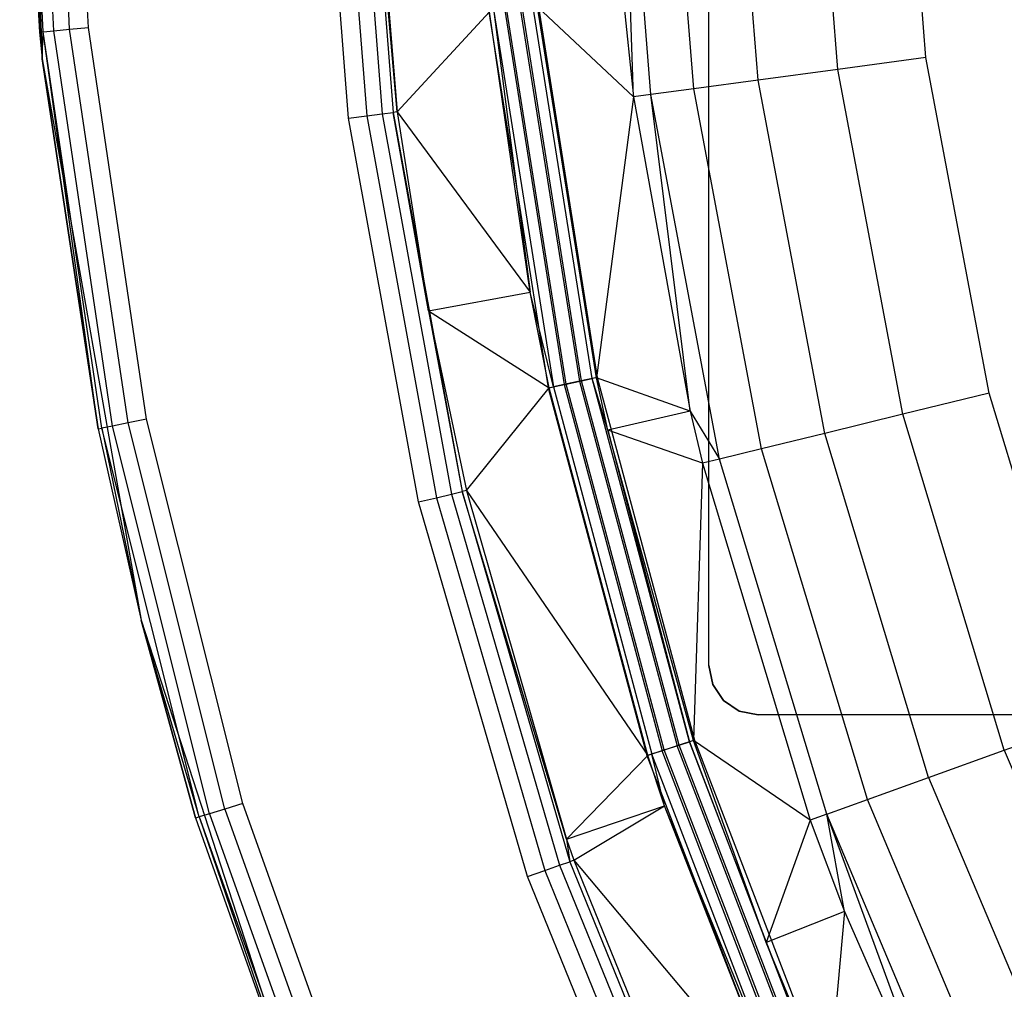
# Model space of a CAD drawing. Extents: x 0.04 to 8.34, y -4.15 to 4.15.
# Tile 11 of 34: x 0.04 to 1.04, y -1.38 to -0.39. Entities that reach past the tile are written whole.
import ezdxf

# ---------------------------------------------------------------- set-up
doc = ezdxf.new("R2010")
doc.units = 0
doc.header["$LTSCALE"] = 2.54
doc.layers.get('0').update_dxf_attribs({"color": 13, "linetype": 'CONTINUOUS'})

# ---------------------------------------------------------------- blocks, each defined once
blk = doc.blocks.new('MONOO_STL')
at = {"color": 0}
for p, q in [((0.74135, -1.05, 6.88529), (0.74135, 1.05, 6.88529)), ((0.74135, -1.05, 8.28529), (0.74135, 1.05, 8.28529)), ((0.74135, -1.05, 6.88529), (0.74135, 1.05, 6.88529)), ((0.74135, -1.05, 8.28529), (0.74135, 1.05, 8.28529)), ((0.04388, 0.14483, 4.38529), (0.06409, -0.43379, 4.38529)), ((0.04388, 0.14483, 4.38529), (0.06409, -0.43379, 4.38529)), ((0.04135, 0, 4.33529), (0.06409, -0.43379, 4.38529)), ((0.04135, 0, 4.33529), (0.06409, -0.43379, 4.38529)), ((0.04135, 0, 4.33529), (0.06134, -0.40677, 4.33529)), ((0.04135, 0, 4.33529), (0.06134, -0.40677, 4.33529)), ((0.06513, -0.4064, 4.31615), (0.04516, 0, 4.31615)), ((0.06513, -0.4064, 4.31615), (0.04516, 0, 4.31615)), ((0.07591, -0.40534, 4.29993), (0.056, 0, 4.29993)), ((0.07591, -0.40534, 4.29993), (0.056, 0, 4.29993)), ((0.09206, -0.40375, 4.28909), (0.07222, 0, 4.28909)), ((0.09206, -0.40375, 4.28909), (0.07222, 0, 4.28909)), ((0.1111, -0.40187, 4.28529), (0.09135, 0, 4.28529)), ((0.1111, -0.40187, 4.28529), (0.09135, 0, 4.28529)), ((0.87237, -0.44445, 6.5714), (0.84393, -0.08914, 6.5714)), ((0.87237, -0.44445, 6.5714), (0.84393, -0.08914, 6.5714)), ((0.96178, -0.43247, 6.58529), (0.93411, -0.08674, 6.58529)), ((0.96178, -0.43247, 6.58529), (0.93411, -0.08674, 6.58529)), ((0.37534, -0.49406, 4.38529), (0.34477, -0.09907, 4.38529)), ((0.37534, -0.49406, 4.38529), (0.34477, -0.09907, 4.38529)), ((0.36339, -0.09859, 4.38889), (0.39381, -0.49167, 4.38889)), ((0.36339, -0.09859, 4.38889), (0.39381, -0.49167, 4.38889)), ((0.37933, -0.09818, 4.39917), (0.40963, -0.48962, 4.39917)), ((0.37933, -0.09818, 4.39917), (0.40963, -0.48962, 4.39917)), ((0.42488, -0.48765, 4.43311), (0.39029, -0.0979, 4.41465)), ((0.39029, -0.0979, 4.41465), (0.42051, -0.48821, 4.41465)), ((0.42488, -0.48765, 4.43311), (0.39029, -0.0979, 4.41465)), ((0.39029, -0.0979, 4.41465), (0.42051, -0.48821, 4.41465)), ((0.68237, -0.46989, 6.38789), (0.6523, -0.09424, 6.38789)), ((0.68237, -0.46989, 6.38789), (0.6523, -0.09424, 6.38789)), ((0.66472, -0.47225, 6.29837), (0.6523, -0.09424, 6.38789)), ((0.66472, -0.47225, 6.29837), (0.6523, -0.09424, 6.38789)), ((0.72588, -0.46406, 6.46792), (0.69618, -0.09308, 6.46792)), ((0.72588, -0.46406, 6.46792), (0.69618, -0.09308, 6.46792)), ((0.79123, -0.45531, 6.53103), (0.76209, -0.09132, 6.53103)), ((0.79123, -0.45531, 6.53103), (0.76209, -0.09132, 6.53103)), ((0.39598, -0.13871, 4.43311), (0.42488, -0.48765, 4.43311)), ((0.39598, -0.13871, 4.43311), (0.42488, -0.48765, 4.43311)), ((0.64319, -0.2659, 6.29837), (0.66472, -0.47225, 6.29837)), ((0.64319, -0.2659, 6.29837), (0.66472, -0.47225, 6.29837)), ((0.42488, -0.48765, 4.43311), (0.51865, -0.38602, 6.83747)), ((0.42488, -0.48765, 4.43311), (0.51865, -0.38602, 6.83747)), ((0.51771, -0.38612, 4.28529), (0.5782, -0.768, 4.28529)), ((0.51771, -0.38612, 4.28529), (0.5782, -0.768, 4.28529)), ((0.55985, -0.67077, 6.83747), (0.51865, -0.38602, 6.83747)), ((0.55985, -0.67077, 6.83747), (0.51865, -0.38602, 6.83747)), ((0.52303, -0.38556, 6.85592), (0.58343, -0.76689, 6.85592)), ((0.52303, -0.38556, 6.85592), (0.58343, -0.76689, 6.85592)), ((0.52303, -0.38556, 6.85592), (0.55985, -0.67077, 6.83747)), ((0.52303, -0.38556, 6.85592), (0.55985, -0.67077, 6.83747)), ((0.53394, -0.38441, 6.87141), (0.59416, -0.76461, 6.87141)), ((0.53394, -0.38441, 6.87141), (0.59416, -0.76461, 6.87141)), ((0.59642, -0.76413, 4.28889), (0.53624, -0.38417, 4.28889)), ((0.59642, -0.76413, 4.28889), (0.53624, -0.38417, 4.28889)), ((0.5498, -0.38274, 6.88169), (0.60976, -0.76129, 6.88169)), ((0.5498, -0.38274, 6.88169), (0.60976, -0.76129, 6.88169)), ((0.61202, -0.76081, 4.29917), (0.5521, -0.3825, 4.29917)), ((0.61202, -0.76081, 4.29917), (0.5521, -0.3825, 4.29917)), ((0.62275, -0.75853, 4.31465), (0.56301, -0.38135, 4.31465)), ((0.62275, -0.75853, 4.31465), (0.56301, -0.38135, 4.31465)), ((0.66472, -0.47225, 6.29837), (0.56739, -0.38089, 4.33311)), ((0.66472, -0.47225, 6.29837), (0.56739, -0.38089, 4.33311)), ((0.62706, -0.75761, 4.33311), (0.56739, -0.38089, 4.33311)), ((0.62706, -0.75761, 4.33311), (0.56739, -0.38089, 4.33311)), ((0.56833, -0.3808, 6.88529), (0.62798, -0.75742, 6.88529)), ((0.56833, -0.3808, 6.88529), (0.62798, -0.75742, 6.88529)), ((0.06513, -0.4064, 4.31615), (0.06134, -0.40677, 4.33529)), ((0.06513, -0.4064, 4.31615), (0.06134, -0.40677, 4.33529)), ((0.06134, -0.40677, 4.33529), (0.06409, -0.43379, 4.38529)), ((0.06134, -0.40677, 4.33529), (0.06409, -0.43379, 4.33529)), ((0.06134, -0.40677, 4.33529), (0.06409, -0.43379, 4.38529)), ((0.06134, -0.40677, 4.33529), (0.06409, -0.43379, 4.33529)), ((0.06409, -0.43379, 4.33529), (0.06513, -0.4064, 4.31615)), ((0.06409, -0.43379, 4.33529), (0.06513, -0.4064, 4.31615)), ((0.06513, -0.4064, 4.31615), (0.07591, -0.40534, 4.29993)), ((0.06513, -0.4064, 4.31615), (0.07591, -0.40534, 4.29993)), ((0.12483, -0.80888, 4.31615), (0.06513, -0.4064, 4.31615)), ((0.1211, -0.80962, 4.33529), (0.06513, -0.4064, 4.31615)), ((0.12483, -0.80888, 4.31615), (0.06513, -0.4064, 4.31615)), ((0.1211, -0.80962, 4.33529), (0.06513, -0.4064, 4.31615)), ((0.07591, -0.40534, 4.29993), (0.09206, -0.40375, 4.28909)), ((0.07591, -0.40534, 4.29993), (0.09206, -0.40375, 4.28909)), ((0.13546, -0.80677, 4.29993), (0.07591, -0.40534, 4.29993)), ((0.13546, -0.80677, 4.29993), (0.07591, -0.40534, 4.29993)), ((0.09206, -0.40375, 4.28909), (0.1111, -0.40187, 4.28529)), ((0.09206, -0.40375, 4.28909), (0.1111, -0.40187, 4.28529)), ((0.15137, -0.8036, 4.28909), (0.09206, -0.40375, 4.28909)), ((0.15137, -0.8036, 4.28909), (0.09206, -0.40375, 4.28909)), ((0.17014, -0.79987, 4.28529), (0.1111, -0.40187, 4.28529)), ((0.17014, -0.79987, 4.28529), (0.1111, -0.40187, 4.28529)), ((0.06409, -0.43379, 4.38529), (0.16463, -1.00398, 4.38529)), ((0.06409, -0.43379, 4.33529), (0.06409, -0.43379, 4.38529)), ((0.06409, -0.43379, 4.33529), (0.06409, -0.43379, 4.38529)), ((0.06409, -0.43379, 4.33529), (0.1211, -0.80962, 4.33529)), ((0.1211, -0.80962, 4.33529), (0.06409, -0.43379, 4.38529)), ((0.1211, -0.80962, 4.33529), (0.06409, -0.43379, 4.38529)), ((0.06409, -0.43379, 4.38529), (0.16463, -1.00398, 4.38529)), ((0.06409, -0.43379, 4.33529), (0.1211, -0.80962, 4.33529)), ((0.96178, -0.43247, 6.58529), (0.87237, -0.44445, 6.5714)), ((0.96178, -0.43247, 6.58529), (0.87237, -0.44445, 6.5714)), ((1.02604, -0.77331, 6.58529), (0.96178, -0.43247, 6.58529)), ((1.02604, -0.77331, 6.58529), (0.96178, -0.43247, 6.58529)), ((0.87237, -0.44445, 6.5714), (0.79123, -0.45531, 6.53103)), ((0.87237, -0.44445, 6.5714), (0.79123, -0.45531, 6.53103)), ((0.93841, -0.79472, 6.5714), (0.87237, -0.44445, 6.5714)), ((0.93841, -0.79472, 6.5714), (0.87237, -0.44445, 6.5714)), ((0.79123, -0.45531, 6.53103), (0.72588, -0.46406, 6.46792)), ((0.79123, -0.45531, 6.53103), (0.72588, -0.46406, 6.46792)), ((0.85889, -0.81414, 6.53103), (0.79123, -0.45531, 6.53103)), ((0.85889, -0.81414, 6.53103), (0.79123, -0.45531, 6.53103)), ((0.68237, -0.46989, 6.38789), (0.66472, -0.47225, 6.29837)), ((0.68237, -0.46989, 6.38789), (0.66472, -0.47225, 6.29837)), ((0.72588, -0.46406, 6.46792), (0.68237, -0.46989, 6.38789)), ((0.72588, -0.46406, 6.46792), (0.68237, -0.46989, 6.38789)), ((0.75219, -0.84021, 6.38789), (0.68237, -0.46989, 6.38789)), ((0.75219, -0.84021, 6.38789), (0.68237, -0.46989, 6.38789)), ((0.72245, -0.79176, 6.29837), (0.68237, -0.46989, 6.38789)), ((0.72245, -0.79176, 6.29837), (0.68237, -0.46989, 6.38789)), ((0.79484, -0.82979, 6.46792), (0.72588, -0.46406, 6.46792)), ((0.79484, -0.82979, 6.46792), (0.72588, -0.46406, 6.46792)), ((0.66472, -0.47225, 6.29837), (0.62706, -0.75761, 4.33311)), ((0.66472, -0.47225, 6.29837), (0.62706, -0.75761, 4.33311)), ((0.66472, -0.47225, 6.29837), (0.72245, -0.79176, 6.29837)), ((0.66472, -0.47225, 6.29837), (0.72245, -0.79176, 6.29837)), ((0.39381, -0.49167, 4.38889), (0.40963, -0.48962, 4.39917)), ((0.39381, -0.49167, 4.38889), (0.40963, -0.48962, 4.39917)), ((0.40963, -0.48962, 4.39917), (0.42051, -0.48821, 4.41465)), ((0.40963, -0.48962, 4.39917), (0.42051, -0.48821, 4.41465)), ((0.40963, -0.48962, 4.39917), (0.48002, -0.87587, 4.39917)), ((0.40963, -0.48962, 4.39917), (0.48002, -0.87587, 4.39917)), ((0.42488, -0.48765, 4.43311), (0.42051, -0.48821, 4.41465)), ((0.42488, -0.48765, 4.43311), (0.42051, -0.48821, 4.41465)), ((0.45662, -0.68984, 4.43311), (0.42051, -0.48821, 4.41465)), ((0.42051, -0.48821, 4.41465), (0.49069, -0.87335, 4.41465)), ((0.45662, -0.68984, 4.43311), (0.42051, -0.48821, 4.41465)), ((0.42051, -0.48821, 4.41465), (0.49069, -0.87335, 4.41465)), ((0.42488, -0.48765, 4.43311), (0.55985, -0.67077, 6.83747)), ((0.42488, -0.48765, 4.43311), (0.55985, -0.67077, 6.83747)), ((0.42488, -0.48765, 4.43311), (0.45662, -0.68984, 4.43311)), ((0.42488, -0.48765, 4.43311), (0.45662, -0.68984, 4.43311)), ((0.37534, -0.49406, 4.38529), (0.39381, -0.49167, 4.38889)), ((0.37534, -0.49406, 4.38529), (0.39381, -0.49167, 4.38889)), ((0.44636, -0.88381, 4.38529), (0.37534, -0.49406, 4.38529)), ((0.44636, -0.88381, 4.38529), (0.37534, -0.49406, 4.38529)), ((0.39381, -0.49167, 4.38889), (0.4645, -0.87953, 4.38889)), ((0.39381, -0.49167, 4.38889), (0.4645, -0.87953, 4.38889)), ((0.45662, -0.68984, 4.43311), (0.55985, -0.67077, 6.83747)), ((0.45662, -0.68984, 4.43311), (0.55985, -0.67077, 6.83747)), ((0.57912, -0.7678, 6.83747), (0.55985, -0.67077, 6.83747)), ((0.57912, -0.7678, 6.83747), (0.55985, -0.67077, 6.83747)), ((0.58343, -0.76689, 6.85592), (0.55985, -0.67077, 6.83747)), ((0.58343, -0.76689, 6.85592), (0.55985, -0.67077, 6.83747)), ((0.45662, -0.68984, 4.43311), (0.57912, -0.7678, 6.83747)), ((0.45662, -0.68984, 4.43311), (0.57912, -0.7678, 6.83747)), ((0.45662, -0.68984, 4.43311), (0.49498, -0.87233, 4.43311)), ((0.45662, -0.68984, 4.43311), (0.49498, -0.87233, 4.43311)), ((0.45662, -0.68984, 4.43311), (0.49069, -0.87335, 4.41465)), ((0.45662, -0.68984, 4.43311), (0.49069, -0.87335, 4.41465)), ((0.62798, -0.75742, 6.88529), (0.60976, -0.76129, 6.88169)), ((0.62798, -0.75742, 6.88529), (0.60976, -0.76129, 6.88169)), ((0.61202, -0.76081, 4.29917), (0.62275, -0.75853, 4.31465)), ((0.61202, -0.76081, 4.29917), (0.62275, -0.75853, 4.31465)), ((0.62706, -0.75761, 4.33311), (0.62275, -0.75853, 4.31465)), ((0.62706, -0.75761, 4.33311), (0.62275, -0.75853, 4.31465)), ((0.63879, -0.81085, 4.33311), (0.62275, -0.75853, 4.31465)), ((0.63879, -0.81085, 4.33311), (0.62275, -0.75853, 4.31465)), ((0.72158, -1.1274, 4.31465), (0.62275, -0.75853, 4.31465)), ((0.72158, -1.1274, 4.31465), (0.62275, -0.75853, 4.31465)), ((0.72245, -0.79176, 6.29837), (0.62706, -0.75761, 4.33311)), ((0.72245, -0.79176, 6.29837), (0.62706, -0.75761, 4.33311)), ((0.63879, -0.81085, 4.33311), (0.62706, -0.75761, 4.33311)), ((0.63879, -0.81085, 4.33311), (0.62706, -0.75761, 4.33311)), ((0.62798, -0.75742, 6.88529), (0.72667, -1.12574, 6.88529)), ((0.62798, -0.75742, 6.88529), (0.72667, -1.12574, 6.88529)), ((0.49498, -0.87233, 4.43311), (0.57912, -0.7678, 6.83747)), ((0.49498, -0.87233, 4.43311), (0.57912, -0.7678, 6.83747)), ((0.5782, -0.768, 4.28529), (0.59642, -0.76413, 4.28889)), ((0.5782, -0.768, 4.28529), (0.59642, -0.76413, 4.28889)), ((0.5782, -0.768, 4.28529), (0.67827, -1.14147, 4.28529)), ((0.5782, -0.768, 4.28529), (0.67827, -1.14147, 4.28529)), ((0.57912, -0.7678, 6.83747), (0.58343, -0.76689, 6.85592)), ((0.57912, -0.7678, 6.83747), (0.58343, -0.76689, 6.85592)), ((0.67916, -1.14118, 6.83747), (0.57912, -0.7678, 6.83747)), ((0.67916, -1.14118, 6.83747), (0.57912, -0.7678, 6.83747)), ((0.59416, -0.76461, 6.87141), (0.58343, -0.76689, 6.85592)), ((0.59416, -0.76461, 6.87141), (0.58343, -0.76689, 6.85592)), ((0.58343, -0.76689, 6.85592), (0.68336, -1.13982, 6.85592)), ((0.58343, -0.76689, 6.85592), (0.68336, -1.13982, 6.85592)), ((0.60976, -0.76129, 6.88169), (0.59416, -0.76461, 6.87141)), ((0.60976, -0.76129, 6.88169), (0.59416, -0.76461, 6.87141)), ((0.59416, -0.76461, 6.87141), (0.69379, -1.13643, 6.87141)), ((0.59416, -0.76461, 6.87141), (0.69379, -1.13643, 6.87141)), ((0.59642, -0.76413, 4.28889), (0.61202, -0.76081, 4.29917)), ((0.59642, -0.76413, 4.28889), (0.61202, -0.76081, 4.29917)), ((0.69599, -1.13571, 4.28889), (0.59642, -0.76413, 4.28889)), ((0.69599, -1.13571, 4.28889), (0.59642, -0.76413, 4.28889)), ((0.60976, -0.76129, 6.88169), (0.70895, -1.1315, 6.88169)), ((0.60976, -0.76129, 6.88169), (0.70895, -1.1315, 6.88169)), ((0.71115, -1.13079, 4.29917), (0.61202, -0.76081, 4.29917)), ((0.71115, -1.13079, 4.29917), (0.61202, -0.76081, 4.29917)), ((1.02604, -0.77331, 6.58529), (0.93841, -0.79472, 6.5714)), ((1.02604, -0.77331, 6.58529), (0.93841, -0.79472, 6.5714)), ((1.12617, -1.10538, 6.58529), (1.02604, -0.77331, 6.58529)), ((1.12617, -1.10538, 6.58529), (1.02604, -0.77331, 6.58529)), ((0.17014, -0.79987, 4.28529), (0.15137, -0.8036, 4.28909)), ((0.17014, -0.79987, 4.28529), (0.15137, -0.8036, 4.28909)), ((0.2679, -1.19017, 4.28529), (0.17014, -0.79987, 4.28529)), ((0.2679, -1.19017, 4.28529), (0.17014, -0.79987, 4.28529)), ((0.72245, -0.79176, 6.29837), (0.63879, -0.81085, 4.33311)), ((0.72245, -0.79176, 6.29837), (0.63879, -0.81085, 4.33311)), ((0.72245, -0.79176, 6.29837), (0.73489, -0.84444, 6.29837)), ((0.72245, -0.79176, 6.29837), (0.73489, -0.84444, 6.29837)), ((0.72245, -0.79176, 6.29837), (0.75219, -0.84021, 6.38789)), ((0.72245, -0.79176, 6.29837), (0.75219, -0.84021, 6.38789)), ((0.93841, -0.79472, 6.5714), (0.85889, -0.81414, 6.53103)), ((0.93841, -0.79472, 6.5714), (0.85889, -0.81414, 6.53103)), ((1.04131, -1.13598, 6.5714), (0.93841, -0.79472, 6.5714)), ((1.04131, -1.13598, 6.5714), (0.93841, -0.79472, 6.5714)), ((0.1211, -0.80962, 4.33529), (0.12483, -0.80888, 4.31615)), ((0.1211, -0.80962, 4.33529), (0.12483, -0.80888, 4.31615)), ((0.1211, -0.80962, 4.33529), (0.16463, -1.00398, 4.38529)), ((0.1211, -0.80962, 4.33529), (0.16463, -1.00398, 4.33529)), ((0.1211, -0.80962, 4.33529), (0.16463, -1.00398, 4.38529)), ((0.1211, -0.80962, 4.33529), (0.16463, -1.00398, 4.33529)), ((0.13546, -0.80677, 4.29993), (0.12483, -0.80888, 4.31615)), ((0.13546, -0.80677, 4.29993), (0.12483, -0.80888, 4.31615)), ((0.12483, -0.80888, 4.31615), (0.16463, -1.00398, 4.33529)), ((0.22369, -1.20358, 4.31615), (0.12483, -0.80888, 4.31615)), ((0.22369, -1.20358, 4.31615), (0.12483, -0.80888, 4.31615)), ((0.12483, -0.80888, 4.31615), (0.16463, -1.00398, 4.33529)), ((0.15137, -0.8036, 4.28909), (0.13546, -0.80677, 4.29993)), ((0.15137, -0.8036, 4.28909), (0.13546, -0.80677, 4.29993)), ((0.23407, -1.20043, 4.29993), (0.13546, -0.80677, 4.29993)), ((0.23407, -1.20043, 4.29993), (0.13546, -0.80677, 4.29993)), ((0.24959, -1.19572, 4.28909), (0.15137, -0.8036, 4.28909)), ((0.24959, -1.19572, 4.28909), (0.15137, -0.8036, 4.28909)), ((0.73489, -0.84444, 6.29837), (0.63879, -0.81085, 4.33311)), ((0.73489, -0.84444, 6.29837), (0.63879, -0.81085, 4.33311)), ((0.72578, -1.12603, 4.33311), (0.63879, -0.81085, 4.33311)), ((0.63879, -0.81085, 4.33311), (0.72158, -1.1274, 4.31465)), ((0.63879, -0.81085, 4.33311), (0.72158, -1.1274, 4.31465)), ((0.72578, -1.12603, 4.33311), (0.63879, -0.81085, 4.33311)), ((0.85889, -0.81414, 6.53103), (0.79484, -0.82979, 6.46792)), ((0.85889, -0.81414, 6.53103), (0.79484, -0.82979, 6.46792)), ((0.96431, -1.16375, 6.53103), (0.85889, -0.81414, 6.53103)), ((0.96431, -1.16375, 6.53103), (0.85889, -0.81414, 6.53103)), ((0.79484, -0.82979, 6.46792), (0.75219, -0.84021, 6.38789)), ((0.79484, -0.82979, 6.46792), (0.75219, -0.84021, 6.38789)), ((0.90228, -1.18612, 6.46792), (0.79484, -0.82979, 6.46792)), ((0.90228, -1.18612, 6.46792), (0.79484, -0.82979, 6.46792)), ((0.73489, -0.84444, 6.29837), (0.72578, -1.12603, 4.33311)), ((0.73489, -0.84444, 6.29837), (0.72578, -1.12603, 4.33311)), ((0.75219, -0.84021, 6.38789), (0.73489, -0.84444, 6.29837)), ((0.75219, -0.84021, 6.38789), (0.73489, -0.84444, 6.29837)), ((0.73489, -0.84444, 6.29837), (0.84423, -1.20705, 6.29837)), ((0.73489, -0.84444, 6.29837), (0.84423, -1.20705, 6.29837)), ((0.86098, -1.20101, 6.38789), (0.75219, -0.84021, 6.38789)), ((0.86098, -1.20101, 6.38789), (0.75219, -0.84021, 6.38789)), ((0.44636, -0.88381, 4.38529), (0.4645, -0.87953, 4.38889)), ((0.44636, -0.88381, 4.38529), (0.4645, -0.87953, 4.38889)), ((0.4645, -0.87953, 4.38889), (0.48002, -0.87587, 4.39917)), ((0.4645, -0.87953, 4.38889), (0.48002, -0.87587, 4.39917)), ((0.4645, -0.87953, 4.38889), (0.57468, -1.25807, 4.38889)), ((0.4645, -0.87953, 4.38889), (0.57468, -1.25807, 4.38889)), ((0.48002, -0.87587, 4.39917), (0.49069, -0.87335, 4.41465)), ((0.48002, -0.87587, 4.39917), (0.49069, -0.87335, 4.41465)), ((0.48002, -0.87587, 4.39917), (0.58974, -1.25283, 4.39917)), ((0.48002, -0.87587, 4.39917), (0.58974, -1.25283, 4.39917)), ((0.49498, -0.87233, 4.43311), (0.49069, -0.87335, 4.41465)), ((0.49498, -0.87233, 4.43311), (0.49069, -0.87335, 4.41465)), ((0.59686, -1.22627, 4.43311), (0.49069, -0.87335, 4.41465)), ((0.49069, -0.87335, 4.41465), (0.6001, -1.24922, 4.41465)), ((0.59686, -1.22627, 4.43311), (0.49069, -0.87335, 4.41465)), ((0.49069, -0.87335, 4.41465), (0.6001, -1.24922, 4.41465)), ((0.49498, -0.87233, 4.43311), (0.67916, -1.14118, 6.83747)), ((0.49498, -0.87233, 4.43311), (0.67916, -1.14118, 6.83747)), ((0.49498, -0.87233, 4.43311), (0.59686, -1.22627, 4.43311)), ((0.49498, -0.87233, 4.43311), (0.59686, -1.22627, 4.43311)), ((0.55709, -1.26419, 4.38529), (0.44636, -0.88381, 4.38529)), ((0.55709, -1.26419, 4.38529), (0.44636, -0.88381, 4.38529)), ((0.16463, -1.00398, 4.38529), (0.34354, -1.55462, 4.38529)), ((0.16463, -1.00398, 4.33529), (0.16463, -1.00398, 4.38529)), ((0.16463, -1.00398, 4.33529), (0.16463, -1.00398, 4.38529)), ((0.16463, -1.00398, 4.33529), (0.22005, -1.20468, 4.33529)), ((0.22005, -1.20468, 4.33529), (0.16463, -1.00398, 4.38529)), ((0.22005, -1.20468, 4.33529), (0.16463, -1.00398, 4.38529)), ((0.16463, -1.00398, 4.38529), (0.34354, -1.55462, 4.38529)), ((0.22369, -1.20358, 4.31615), (0.16463, -1.00398, 4.33529)), ((0.22369, -1.20358, 4.31615), (0.16463, -1.00398, 4.33529)), ((0.16463, -1.00398, 4.33529), (0.22005, -1.20468, 4.33529)), ((0.74516, -1.06913, 6.88529), (0.74135, -1.05, 6.88529)), ((0.74135, -1.05, 6.88529), (0.74135, -1.05, 8.28529)), ((0.74135, -1.05, 8.28529), (0.74516, -1.06913, 8.28529)), ((0.74516, -1.06913, 6.88529), (0.74135, -1.05, 6.88529)), ((0.74135, -1.05, 8.28529), (0.74516, -1.06913, 8.28529)), ((0.74135, -1.05, 6.88529), (0.74135, -1.05, 8.28529)), ((0.756, -1.08536, 6.88529), (0.74516, -1.06913, 6.88529)), ((0.74516, -1.06913, 8.28529), (0.756, -1.08536, 8.28529)), ((0.74516, -1.06913, 6.88529), (0.74516, -1.06913, 8.28529)), ((0.756, -1.08536, 6.88529), (0.74516, -1.06913, 6.88529)), ((0.74516, -1.06913, 8.28529), (0.756, -1.08536, 8.28529)), ((0.74516, -1.06913, 6.88529), (0.74516, -1.06913, 8.28529)), ((0.77222, -1.09619, 6.88529), (0.756, -1.08536, 6.88529)), ((0.756, -1.08536, 8.28529), (0.77222, -1.09619, 8.28529)), ((0.756, -1.08536, 6.88529), (0.756, -1.08536, 8.28529)), ((0.77222, -1.09619, 6.88529), (0.756, -1.08536, 6.88529)), ((0.756, -1.08536, 8.28529), (0.77222, -1.09619, 8.28529)), ((0.756, -1.08536, 6.88529), (0.756, -1.08536, 8.28529)), ((0.79135, -1.1, 6.88529), (0.77222, -1.09619, 6.88529)), ((0.77222, -1.09619, 8.28529), (0.79135, -1.1, 8.28529)), ((0.77222, -1.09619, 6.88529), (0.77222, -1.09619, 8.28529)), ((0.79135, -1.1, 6.88529), (0.77222, -1.09619, 6.88529)), ((0.77222, -1.09619, 8.28529), (0.79135, -1.1, 8.28529)), ((0.77222, -1.09619, 6.88529), (0.77222, -1.09619, 8.28529)), ((1.33497, -1.1, 6.88529), (0.79135, -1.1, 6.88529)), ((1.33497, -1.1, 6.88529), (0.79135, -1.1, 6.88529)), ((1.37429, -1.1, 8.28529), (0.79135, -1.1, 8.28529)), ((0.79135, -1.1, 8.28529), (0.79135, -1.1, 6.88529)), ((1.37429, -1.1, 8.28529), (0.79135, -1.1, 8.28529)), ((0.79135, -1.1, 8.28529), (0.79135, -1.1, 6.88529)), ((1.04131, -1.13598, 6.5714), (1.12617, -1.10538, 6.58529)), ((1.04131, -1.13598, 6.5714), (1.12617, -1.10538, 6.58529)), ((0.72667, -1.12574, 6.88529), (0.70895, -1.1315, 6.88169)), ((0.72667, -1.12574, 6.88529), (0.70895, -1.1315, 6.88169)), ((0.71115, -1.13079, 4.29917), (0.72158, -1.1274, 4.31465)), ((0.71115, -1.13079, 4.29917), (0.72158, -1.1274, 4.31465)), ((0.72578, -1.12603, 4.33311), (0.72158, -1.1274, 4.31465)), ((0.72578, -1.12603, 4.33311), (0.72158, -1.1274, 4.31465)), ((0.85844, -1.48391, 4.31465), (0.72158, -1.1274, 4.31465)), ((0.72158, -1.1274, 4.31465), (0.79932, -1.33127, 4.33311)), ((0.72158, -1.1274, 4.31465), (0.79932, -1.33127, 4.33311)), ((0.85844, -1.48391, 4.31465), (0.72158, -1.1274, 4.31465)), ((0.84423, -1.20705, 6.29837), (0.72578, -1.12603, 4.33311)), ((0.84423, -1.20705, 6.29837), (0.72578, -1.12603, 4.33311)), ((0.79932, -1.33127, 4.33311), (0.72578, -1.12603, 4.33311)), ((0.79932, -1.33127, 4.33311), (0.72578, -1.12603, 4.33311)), ((0.72667, -1.12574, 6.88529), (0.86332, -1.48173, 6.88529)), ((0.72667, -1.12574, 6.88529), (0.86332, -1.48173, 6.88529)), ((0.67827, -1.14147, 4.28529), (0.69599, -1.13571, 4.28889)), ((0.67827, -1.14147, 4.28529), (0.69599, -1.13571, 4.28889)), ((0.68336, -1.13982, 6.85592), (0.67916, -1.14118, 6.83747)), ((0.68336, -1.13982, 6.85592), (0.67916, -1.14118, 6.83747)), ((0.69379, -1.13643, 6.87141), (0.68336, -1.13982, 6.85592)), ((0.69379, -1.13643, 6.87141), (0.68336, -1.13982, 6.85592)), ((0.69621, -1.19238, 6.83747), (0.68336, -1.13982, 6.85592)), ((0.69621, -1.19238, 6.83747), (0.68336, -1.13982, 6.85592)), ((0.82172, -1.50026, 6.85592), (0.68336, -1.13982, 6.85592)), ((0.82172, -1.50026, 6.85592), (0.68336, -1.13982, 6.85592)), ((0.70895, -1.1315, 6.88169), (0.69379, -1.13643, 6.87141)), ((0.70895, -1.1315, 6.88169), (0.69379, -1.13643, 6.87141)), ((0.83174, -1.4958, 6.87141), (0.69379, -1.13643, 6.87141)), ((0.83174, -1.4958, 6.87141), (0.69379, -1.13643, 6.87141)), ((0.69599, -1.13571, 4.28889), (0.71115, -1.13079, 4.29917)), ((0.69599, -1.13571, 4.28889), (0.71115, -1.13079, 4.29917)), ((0.83385, -1.49486, 4.28889), (0.69599, -1.13571, 4.28889)), ((0.83385, -1.49486, 4.28889), (0.69599, -1.13571, 4.28889)), ((0.84631, -1.48931, 6.88169), (0.70895, -1.1315, 6.88169)), ((0.84631, -1.48931, 6.88169), (0.70895, -1.1315, 6.88169)), ((0.84842, -1.48837, 4.29917), (0.71115, -1.13079, 4.29917)), ((0.84842, -1.48837, 4.29917), (0.71115, -1.13079, 4.29917)), ((0.96431, -1.16375, 6.53103), (1.04131, -1.13598, 6.5714)), ((0.96431, -1.16375, 6.53103), (1.04131, -1.13598, 6.5714)), ((1.04131, -1.13598, 6.5714), (1.1799, -1.46437, 6.5714)), ((1.04131, -1.13598, 6.5714), (1.1799, -1.46437, 6.5714)), ((0.59686, -1.22627, 4.43311), (0.67916, -1.14118, 6.83747)), ((0.59686, -1.22627, 4.43311), (0.67916, -1.14118, 6.83747)), ((0.67827, -1.14147, 4.28529), (0.81683, -1.50243, 4.28529)), ((0.67827, -1.14147, 4.28529), (0.81683, -1.50243, 4.28529)), ((0.69621, -1.19238, 6.83747), (0.67916, -1.14118, 6.83747)), ((0.69621, -1.19238, 6.83747), (0.67916, -1.14118, 6.83747)), ((0.90228, -1.18612, 6.46792), (0.96431, -1.16375, 6.53103)), ((0.90228, -1.18612, 6.46792), (0.96431, -1.16375, 6.53103)), ((0.96431, -1.16375, 6.53103), (1.10629, -1.50017, 6.53103)), ((0.96431, -1.16375, 6.53103), (1.10629, -1.50017, 6.53103)), ((0.86098, -1.20101, 6.38789), (0.90228, -1.18612, 6.46792)), ((0.86098, -1.20101, 6.38789), (0.90228, -1.18612, 6.46792)), ((1.04699, -1.52901, 6.46792), (0.90228, -1.18612, 6.46792)), ((1.04699, -1.52901, 6.46792), (0.90228, -1.18612, 6.46792)), ((0.24959, -1.19572, 4.28909), (0.23407, -1.20043, 4.29993)), ((0.24959, -1.19572, 4.28909), (0.23407, -1.20043, 4.29993)), ((0.2679, -1.19017, 4.28529), (0.24959, -1.19572, 4.28909)), ((0.2679, -1.19017, 4.28529), (0.24959, -1.19572, 4.28909)), ((0.24959, -1.19572, 4.28909), (0.38577, -1.57632, 4.28909)), ((0.24959, -1.19572, 4.28909), (0.38577, -1.57632, 4.28909)), ((0.40345, -1.569, 4.28529), (0.2679, -1.19017, 4.28529)), ((0.40345, -1.569, 4.28529), (0.2679, -1.19017, 4.28529)), ((0.59686, -1.22627, 4.43311), (0.69621, -1.19238, 6.83747)), ((0.59686, -1.22627, 4.43311), (0.69621, -1.19238, 6.83747)), ((0.60427, -1.24778, 4.43311), (0.69621, -1.19238, 6.83747)), ((0.60427, -1.24778, 4.43311), (0.69621, -1.19238, 6.83747)), ((0.81769, -1.50205, 6.83747), (0.69621, -1.19238, 6.83747)), ((0.81769, -1.50205, 6.83747), (0.69621, -1.19238, 6.83747)), ((0.82172, -1.50026, 6.85592), (0.69621, -1.19238, 6.83747)), ((0.82172, -1.50026, 6.85592), (0.69621, -1.19238, 6.83747)), ((0.22005, -1.20468, 4.33529), (0.22369, -1.20358, 4.31615)), ((0.22005, -1.20468, 4.33529), (0.22369, -1.20358, 4.31615)), ((0.22005, -1.20468, 4.33529), (0.34354, -1.55462, 4.38529)), ((0.22005, -1.20468, 4.33529), (0.34354, -1.55462, 4.33529)), ((0.22005, -1.20468, 4.33529), (0.34354, -1.55462, 4.38529)), ((0.22005, -1.20468, 4.33529), (0.34354, -1.55462, 4.33529)), ((0.23407, -1.20043, 4.29993), (0.22369, -1.20358, 4.31615)), ((0.23407, -1.20043, 4.29993), (0.22369, -1.20358, 4.31615)), ((0.22369, -1.20358, 4.31615), (0.34354, -1.55462, 4.33529)), ((0.22369, -1.20358, 4.31615), (0.34354, -1.55462, 4.33529)), ((0.22369, -1.20358, 4.31615), (0.36077, -1.58668, 4.31615)), ((0.22369, -1.20358, 4.31615), (0.36077, -1.58668, 4.31615)), ((0.23407, -1.20043, 4.29993), (0.37078, -1.58253, 4.29993)), ((0.23407, -1.20043, 4.29993), (0.37078, -1.58253, 4.29993)), ((0.84423, -1.20705, 6.29837), (0.79932, -1.33127, 4.33311)), ((0.84423, -1.20705, 6.29837), (0.79932, -1.33127, 4.33311)), ((0.86098, -1.20101, 6.38789), (0.84423, -1.20705, 6.29837)), ((0.86098, -1.20101, 6.38789), (0.84423, -1.20705, 6.29837)), ((0.84423, -1.20705, 6.29837), (0.8792, -1.29993, 6.29837)), ((0.84423, -1.20705, 6.29837), (0.8792, -1.29993, 6.29837)), ((1.00751, -1.5482, 6.38789), (0.86098, -1.20101, 6.38789)), ((0.9915, -1.55599, 6.29837), (0.86098, -1.20101, 6.38789)), ((1.00751, -1.5482, 6.38789), (0.86098, -1.20101, 6.38789)), ((0.9915, -1.55599, 6.29837), (0.86098, -1.20101, 6.38789)), ((0.8792, -1.29993, 6.29837), (0.86098, -1.20101, 6.38789)), ((0.8792, -1.29993, 6.29837), (0.86098, -1.20101, 6.38789)), ((0.59686, -1.22627, 4.43311), (0.60427, -1.24778, 4.43311)), ((0.59686, -1.22627, 4.43311), (0.60427, -1.24778, 4.43311)), ((0.59686, -1.22627, 4.43311), (0.6001, -1.24922, 4.41465)), ((0.59686, -1.22627, 4.43311), (0.6001, -1.24922, 4.41465)), ((0.58974, -1.25283, 4.39917), (0.6001, -1.24922, 4.41465)), ((0.58974, -1.25283, 4.39917), (0.6001, -1.24922, 4.41465)), ((0.60427, -1.24778, 4.43311), (0.6001, -1.24922, 4.41465)), ((0.60427, -1.24778, 4.43311), (0.6001, -1.24922, 4.41465)), ((0.6001, -1.24922, 4.41465), (0.74758, -1.61186, 4.41465)), ((0.6001, -1.24922, 4.41465), (0.74758, -1.61186, 4.41465)), ((0.60427, -1.24778, 4.43311), (0.81769, -1.50205, 6.83747)), ((0.60427, -1.24778, 4.43311), (0.81769, -1.50205, 6.83747)), ((0.60427, -1.24778, 4.43311), (0.75158, -1.60999, 4.43311)), ((0.60427, -1.24778, 4.43311), (0.75158, -1.60999, 4.43311)), ((0.55709, -1.26419, 4.38529), (0.57468, -1.25807, 4.38889)), ((0.55709, -1.26419, 4.38529), (0.57468, -1.25807, 4.38889)), ((0.57468, -1.25807, 4.38889), (0.58974, -1.25283, 4.39917)), ((0.57468, -1.25807, 4.38889), (0.58974, -1.25283, 4.39917)), ((0.57468, -1.25807, 4.38889), (0.72321, -1.62327, 4.38889)), ((0.57468, -1.25807, 4.38889), (0.72321, -1.62327, 4.38889)), ((0.58974, -1.25283, 4.39917), (0.73765, -1.61651, 4.39917)), ((0.58974, -1.25283, 4.39917), (0.73765, -1.61651, 4.39917)), ((0.70634, -1.63117, 4.38529), (0.55709, -1.26419, 4.38529)), ((0.70634, -1.63117, 4.38529), (0.55709, -1.26419, 4.38529)), ((0.8792, -1.29993, 6.29837), (0.79932, -1.33127, 4.33311)), ((0.8792, -1.29993, 6.29837), (0.79932, -1.33127, 4.33311)), ((0.8792, -1.29993, 6.29837), (0.86247, -1.48212, 4.33311)), ((0.8792, -1.29993, 6.29837), (0.86247, -1.48212, 4.33311)), ((0.8792, -1.29993, 6.29837), (0.9915, -1.55599, 6.29837)), ((0.8792, -1.29993, 6.29837), (0.9915, -1.55599, 6.29837)), ((0.86247, -1.48212, 4.33311), (0.79932, -1.33127, 4.33311)), ((0.79932, -1.33127, 4.33311), (0.85844, -1.48391, 4.31465)), ((0.86247, -1.48212, 4.33311), (0.79932, -1.33127, 4.33311)), ((0.79932, -1.33127, 4.33311), (0.85844, -1.48391, 4.31465))]:
    blk.add_line(p, q, dxfattribs=at)

msp = doc.modelspace()

# ---------------------------------------------------------------- block references
at = {"color": 0}
msp.add_blockref('MONOO_STL', (0, 0), dxfattribs=at)

doc.saveas('drawing.dxf')
